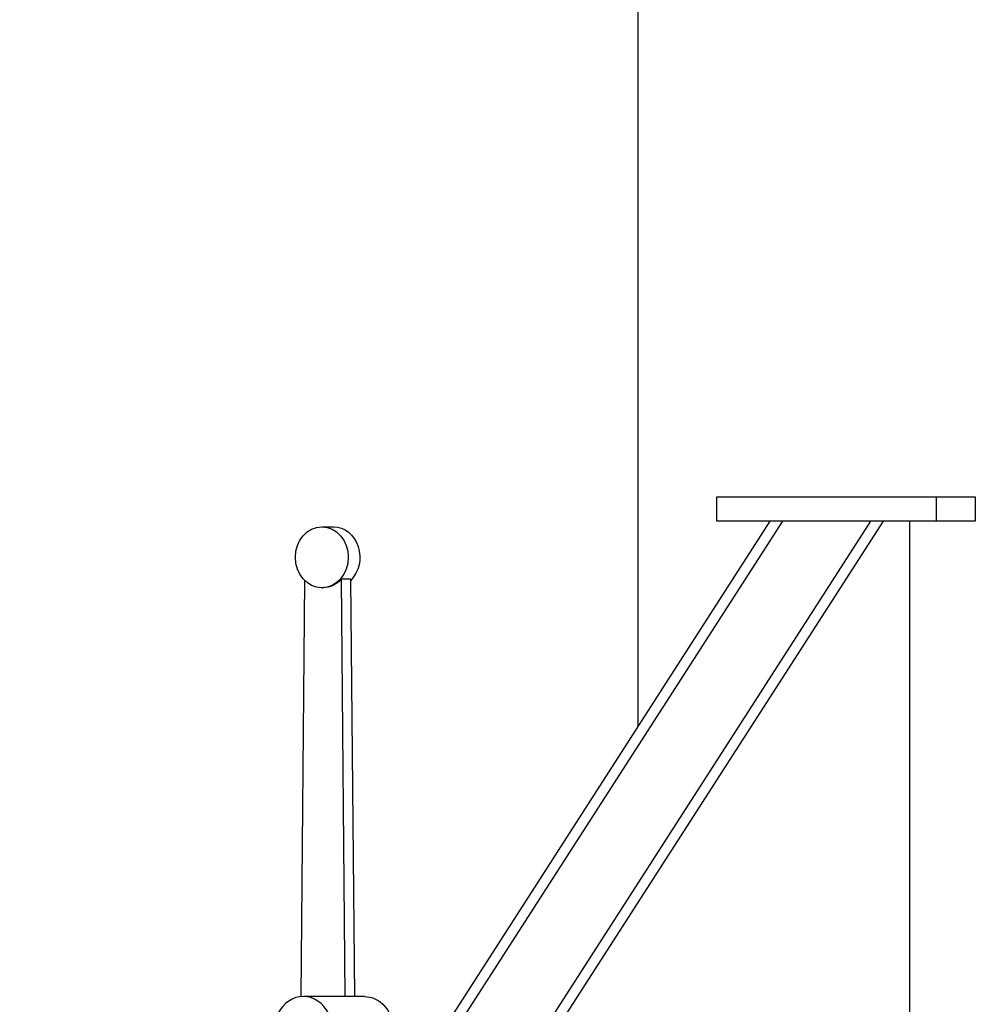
# Model space of a CAD drawing. Extents: x 1 to 669, y 0 to 417.
# Tile 174 of 256: x 289 to 308, y 184 to 204. Entities that reach past the tile are written whole.
import ezdxf

# ---------------------------------------------------------------- set-up
doc = ezdxf.new("R2010")
doc.units = 0
doc.header["$LTSCALE"] = 12
doc.header["$MEASUREMENT"] = 0
doc.layers.get('0').update_dxf_attribs({"linetype": 'CONTINUOUS'})
doc.layers.add('D', color=2, linetype='CONTINUOUS')
doc.layers.add('Q', color=4, linetype='CONTINUOUS')
doc.styles.get("Standard").update_dxf_attribs({"font": 'SIMPLEX.SHX', "width": 0.875})
doc.dimstyles.new('STANDARD$0', dxfattribs={"dimscale": 32, "dimtxt": 0.09375, "dimasz": 0.0625, "dimexe": 0.03125, "dimexo": 0.03125, "dimgap": 0.03125, "dimtad": 1, "dimtih": 1, "dimtoh": 1, "dimdec": 4, "dimzin": 12, "dimdsep": 46, "dimlunit": 5, "dimtxsty": 'Standard', "dimcen": -0.03125, "dimclrd": 256, "dimclre": 256, "dimclrt": 256, "dimadec": 0, "dimazin": 0, "dimtfac": 0.875, "dimtdec": 4, "dimtofl": 0, "dimtmove": 0, "dimatfit": 3, "dimfxl": 1, "dimtolj": 1, "dimtzin": 12, "dimlwd": 13, "dimlwe": 13, "dimarcsym": 0})

# ---------------------------------------------------------------- blocks, each defined once
blk = doc.blocks.new('*D129')
at = {"layer": 'D', "lineweight": 13, "transparency": 16777216}
for p, q in [((292.772, 219.592), (272.763, 219.592)), ((273.763, 217.592), (273.763, 194.838)), ((273.763, 166.588), (273.763, 189.838)), ((294.36, 164.588), (272.763, 164.588))]:
    blk.add_line(p, q, dxfattribs=at)
at = {"layer": 'D', "transparency": 16777216}
for points in [[(273.429, 217.592), (274.096, 217.592), (273.763, 219.592)], [(273.429, 166.588), (274.096, 166.588), (273.763, 164.588)]]:
    blk.add_solid(points, dxfattribs=at)
at = {"layer": 'D', "transparency": 16777216, "insert": (273.763, 192.338), "char_height": 3, "attachment_point": 5}
blk.add_mtext('\\A1;55', dxfattribs=at)

msp = doc.modelspace()

# ---------------------------------------------------------------- linework, layer by layer
for p, q in [((301.53341, 189.37165), (301.53341, 218.71326)), ((303.15076, 194.08826), (307.65076, 194.08826)), ((303.15076, 193.58826), (303.15076, 194.08826)), ((307.65076, 194.08826), (308.44795, 194.08826)), ((307.65076, 193.58826), (307.65076, 194.08826)), ((308.44795, 194.08826), (308.44795, 193.58826)), ((296.2879, 181.21326), (304.24451, 193.58826)), ((304.49451, 193.58826), (296.5379, 181.21326)), ((298.3504, 181.21326), (306.30701, 193.58826)), ((306.55701, 193.58826), (298.6004, 181.21326)), ((307.65076, 193.58826), (303.15076, 193.58826)), ((304.49451, 193.58826), (304.24451, 193.58826)), ((306.55701, 193.58826), (306.30701, 193.58826)), ((307.09584, 193.58826), (307.09584, 181.21326)), ((308.44795, 193.58826), (307.65076, 193.58826))]:
    msp.add_line(p, q)
at = {"layer": 'Q'}
for p, q in [((295.05044, 193.4719), (295.28794, 193.4719)), ((294.697, 192.37354), (294.61921, 183.8356)), ((295.64114, 192.39978), (295.45364, 192.39978)), ((295.53164, 183.83826), (295.45364, 192.39978)), ((295.64114, 192.39978), (295.71914, 183.83826)), ((295.05044, 192.2219), (295.07544, 192.2219)), ((295.9215, 183.83826), (294.6715, 183.83826))]:
    msp.add_line(p, q, dxfattribs=at)
for centre, major_axis, start_param, end_param in [((295.05044, 192.8469), (0, 0.625), -4.71238898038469, 1.570796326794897), ((294.6715, 183.15076), (0, 0.6875), -1.57079633, 1.57079633)]:
    msp.add_ellipse(centre, major_axis=major_axis, ratio=0.8660254, start_param=start_param, end_param=end_param, dxfattribs=at)
at = {"layer": 'Q', "extrusion": (0, 0, -1)}
for centre, major_axis, start_param, end_param in [((295.28794, 192.8469), (0, 0.625), 0, 2.43008079), ((295.07544, 192.8469), (0, -0.625), -0.77361495, 0), ((295.9215, 183.15076), (0, 0.6875), 0, 1.57079633)]:
    msp.add_ellipse(centre, major_axis=major_axis, ratio=0.8660254, start_param=start_param, end_param=end_param, dxfattribs=at)

# ---------------------------------------------------------------- dimensions: what is measured, and where the dimension line sits
at = {"layer": 'D'}
dim = msp.add_linear_dim(base=(273.7626, 164.58826), p1=(293.77199, 219.59205), p2=(295.36042, 164.58826), angle=90, dimstyle='STANDARD$0', override={"dimdec": 2, "dimarcsym": 1}, dxfattribs=at)
dim.commit()
dim.dimension.update_dxf_attribs({"geometry": '*D129', "text_midpoint": (273.7626, 192.33826), "dimtype": 160})

doc.saveas('drawing.dxf')
